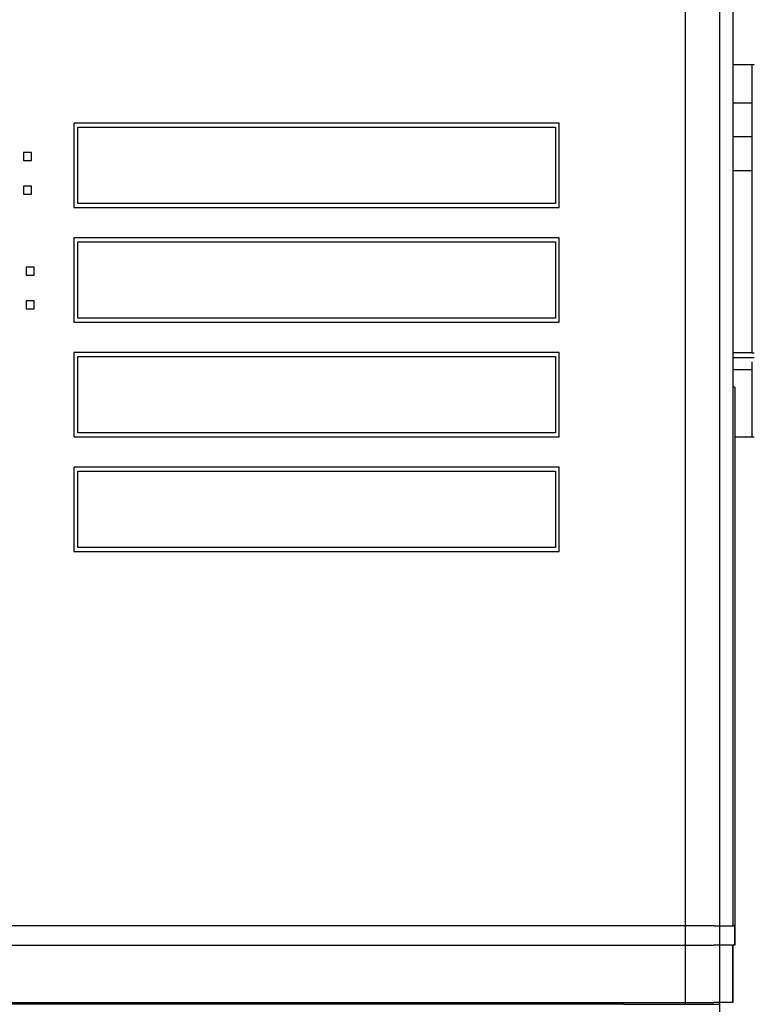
# Model space of a CAD drawing. Header units: millimetres. Extents: x 1088 to 3351, y -654 to 947.
# Tile 25 of 31: x 2732 to 2770, y 353 to 405. Entities that reach past the tile are written whole.
import ezdxf

# ---------------------------------------------------------------- set-up
doc = ezdxf.new("R2010")
doc.units = ezdxf.units.MM
doc.dimstyles.get("Standard").update_dxf_attribs({"dimtxt": 20, "dimasz": 10, "dimexe": 0.18, "dimexo": 0.0625, "dimgap": 10, "dimtad": 0, "dimtih": 1, "dimtoh": 1, "dimdsep": 46, "dimtxsty": 'Standard', "dimcen": 0.09, "dimclrd": 256, "dimclre": 256, "dimclrt": 256, "dimadec": 0, "dimazin": 0, "dimtfac": 1, "dimtofl": 0, "dimtmove": 0, "dimatfit": 3, "dimfxl": 0, "dimtolj": 1, "dimtzin": 0, "dimarcsym": 0})

# ---------------------------------------------------------------- blocks, each defined once
blk = doc.blocks.new('*D7')
at = {"lineweight": -2}
for p, q in [((2528.442, 470.283), (2528.442, 142.066)), ((2768.493, 465.583), (2768.493, 142.066)), ((2538.442, 142.246), (2611.801, 142.246)), ((2758.493, 142.246), (2685.134, 142.246))]:
    blk.add_line(p, q, dxfattribs=at)
at = {"lineweight": 18}
for points in [[(2538.442, 143.912), (2538.442, 140.579), (2528.442, 142.246)], [(2758.493, 143.912), (2758.493, 140.579), (2768.493, 142.246)]]:
    blk.add_solid(points, dxfattribs=at)
at = {"layer": 'Defpoints', "color": 0, "lineweight": 18}
for p in [(2528.442, 470.345), (2768.493, 465.645), (2768.493, 142.246)]:
    blk.add_point(p, dxfattribs=at)
at = {"lineweight": 18, "insert": (2648.467, 142.246), "char_height": 20, "attachment_point": 5}
blk.add_mtext('\\A1;243', dxfattribs=at)

msp = doc.modelspace()

# ---------------------------------------------------------------- linework, layer by layer
for p, q in [((2766.693, 438.345), (2766.693, 353.345)), ((2769.193, 434.245), (2769.193, 357.445)), ((2770.193, 402.506), (2769.193, 402.506)), ((2770.318, 402.506), (2770.193, 402.506)), ((2770.193, 400.5), (2769.193, 400.5)), ((2760.11, 399.45), (2734.71, 399.45)), ((2734.71, 399.45), (2734.71, 395.05)), ((2760.11, 395.05), (2760.11, 399.45)), ((2734.91, 395.25), (2734.91, 399.25)), ((2734.91, 399.25), (2759.91, 399.25)), ((2759.91, 399.25), (2759.91, 395.25)), ((2770.193, 398.742), (2769.193, 398.742)), ((2770.193, 396.962), (2769.193, 396.962)), ((2759.91, 395.25), (2734.91, 395.25)), ((2734.71, 395.05), (2760.11, 395.05)), ((2734.71, 393.45), (2734.71, 389.05)), ((2760.11, 393.45), (2734.71, 393.45)), ((2734.91, 389.25), (2734.91, 393.25)), ((2734.91, 393.25), (2759.91, 393.25)), ((2759.91, 393.25), (2759.91, 389.25)), ((2760.11, 389.05), (2760.11, 393.45)), ((2734.71, 389.05), (2760.11, 389.05)), ((2759.91, 389.25), (2734.91, 389.25)), ((2734.71, 387.45), (2734.71, 383.05)), ((2760.11, 387.45), (2734.71, 387.45)), ((2734.91, 383.25), (2734.91, 387.25)), ((2734.91, 387.25), (2759.91, 387.25)), ((2759.91, 387.25), (2759.91, 383.25)), ((2760.11, 383.05), (2760.11, 387.45)), ((2770.193, 387.445), (2769.193, 387.445)), ((2769.193, 387.188), (2770.318, 387.188)), ((2770.193, 387.445), (2770.318, 387.445)), ((2770.193, 386.543), (2769.193, 386.543)), ((2769.293, 385.645), (2769.193, 385.645)), ((2769.293, 385.645), (2769.293, 357.445)), ((2734.71, 383.05), (2760.11, 383.05)), ((2759.91, 383.25), (2734.91, 383.25)), ((2769.293, 383.036), (2770.318, 383.036)), ((2760.11, 381.45), (2734.71, 381.45)), ((2734.71, 381.45), (2734.71, 377.05)), ((2760.11, 377.05), (2760.11, 381.45)), ((2734.91, 381.25), (2759.91, 381.25)), ((2734.91, 377.25), (2734.91, 381.25)), ((2759.91, 381.25), (2759.91, 377.25)), ((2759.91, 377.25), (2734.91, 377.25)), ((2734.71, 377.05), (2760.11, 377.05)), ((2768.193, 357.445), (2690.193, 357.445)), ((2768.193, 357.445), (2769.293, 357.445)), ((2769.293, 356.445), (2769.293, 357.445)), ((2769.293, 357.445), (2769.293, 356.445)), ((2689.193, 356.445), (2768.193, 356.445)), ((2769.293, 356.445), (2768.193, 356.445)), ((2769.193, 353.445), (2769.193, 356.445)), ((2769.193, 356.445), (2769.193, 353.445)), ((2763.493, 353.345), (2684.193, 353.345)), ((2686.193, 353.445), (2768.193, 353.445)), ((2763.493, 353.345), (2768.493, 353.345)), ((2766.693, 353.446), (2766.693, 353.345)), ((2769.193, 353.445), (2768.193, 353.445)), ((2768.493, 353.345), (2768.493, 353.445))]:
    msp.add_line(p, q)
for points in [[(2770.193, 402.506), (2770.193, 401.858), (2770.193, 401.19), (2770.193, 400.5)], [(2770.193, 401.628), (2770.193, 401.041), (2770.193, 400.204), (2770.193, 399.126)], [(2770.193, 400.5), (2770.193, 399.813), (2770.193, 399.226), (2770.193, 398.742)], [(2770.193, 398.742), (2770.193, 398.149), (2770.193, 397.555), (2770.193, 396.962)], [(2732.074, 397.919), (2732.074, 397.779), (2732.074, 397.639), (2732.074, 397.499)], [(2732.494, 397.919), (2732.354, 397.919), (2732.214, 397.919), (2732.074, 397.919)], [(2732.494, 397.499), (2732.494, 397.639), (2732.494, 397.779), (2732.494, 397.919)], [(2732.074, 397.499), (2732.214, 397.499), (2732.354, 397.499), (2732.494, 397.499)], [(2770.193, 396.961), (2770.193, 393.789), (2770.193, 390.617), (2770.193, 387.445)], [(2732.074, 396.165), (2732.074, 396.025), (2732.074, 395.885), (2732.074, 395.745)], [(2732.494, 396.165), (2732.354, 396.165), (2732.214, 396.165), (2732.074, 396.165)], [(2732.074, 395.745), (2732.214, 395.745), (2732.354, 395.745), (2732.494, 395.745)], [(2732.494, 395.745), (2732.494, 395.885), (2732.494, 396.025), (2732.494, 396.165)], [(2732.214, 391.919), (2732.214, 391.779), (2732.214, 391.639), (2732.214, 391.499)], [(2732.634, 391.919), (2732.494, 391.919), (2732.354, 391.919), (2732.214, 391.919)], [(2732.634, 391.499), (2732.634, 391.639), (2732.634, 391.779), (2732.634, 391.919)], [(2732.214, 391.499), (2732.354, 391.499), (2732.494, 391.499), (2732.634, 391.499)], [(2732.214, 390.165), (2732.214, 390.025), (2732.214, 389.885), (2732.214, 389.745)], [(2732.634, 390.165), (2732.494, 390.165), (2732.354, 390.165), (2732.214, 390.165)], [(2732.634, 389.745), (2732.634, 389.885), (2732.634, 390.025), (2732.634, 390.165)], [(2732.214, 389.745), (2732.354, 389.745), (2732.494, 389.745), (2732.634, 389.745)], [(2770.193, 386.964), (2770.193, 386.792), (2770.193, 386.652), (2770.193, 386.542)]]:
    msp.add_open_spline(points, degree=3)
for points, knots in [([(2770.193, 387.202), (2770.193, 387.193), (2770.193, 387.188), (2770.193, 387.188), (2770.193, 387.188), (2770.193, 387.188)], [0, 0, 0, 0, 0.999363, 0.999363, 1, 1, 1, 1]), ([(2770.193, 386.543), (2770.193, 385.373), (2770.193, 384.494), (2770.193, 383.328), (2770.193, 383.036), (2770.193, 383.036)], [0, 0, 0, 0, 0.500152, 0.500152, 1, 1, 1, 1])]:
    msp.add_open_spline(points, degree=3, knots=knots)

# ---------------------------------------------------------------- dimensions: what is measured, and where the dimension line sits
at = {"lineweight": 18}
dim = msp.add_linear_dim(base=(2768.493, 142.246), p1=(2528.442, 470.345), p2=(2768.493, 465.645), text='243', dimstyle='Standard', dxfattribs=at)
dim.commit()
dim.dimension.update_dxf_attribs({"geometry": '*D7', "text_midpoint": (2648.467, 142.246)})

doc.saveas('drawing.dxf')
